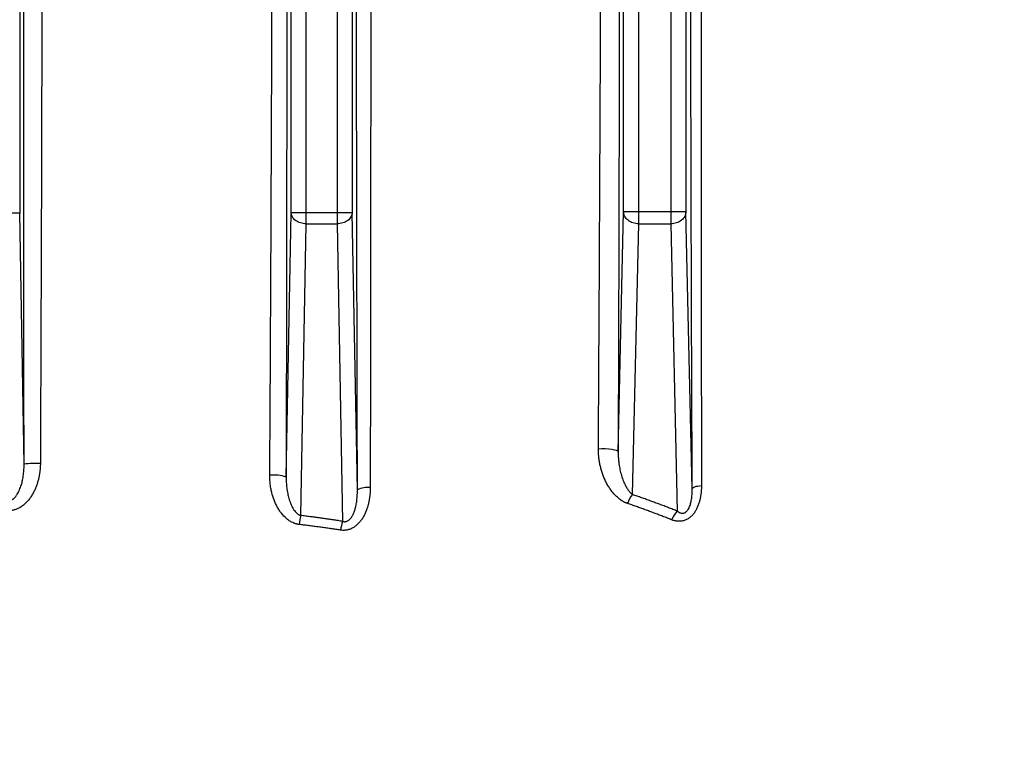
# Model space of a CAD drawing. Header units: inches. Extents: x -41.9 to 31, y -36.4 to 51.2.
# Tile 50 of 56: x -3.9 to 8.9, y 36.2 to 45.7. Entities that reach past the tile are written whole.
import ezdxf

# ---------------------------------------------------------------- set-up
doc = ezdxf.new("R2010")
doc.units = ezdxf.units.IN
doc.header["$MEASUREMENT"] = 0

msp = doc.modelspace()

# ---------------------------------------------------------------- linework, layer by layer
at = {"color": 7, "linetype": 'Continuous', "lineweight": 25}
for p, q in [((-3.926, 48.799), (-3.926, 43.191)), ((-0.397, 43.196), (-0.397, 48.801)), ((-0.2, 43.052), (-0.2, 48.807)), ((0.2, 48.807), (0.2, 43.052)), ((0.397, 48.801), (0.397, 43.196)), ((3.926, 43.207), (3.926, 48.799)), ((4.123, 43.051), (4.123, 48.807)), ((4.539, 48.808), (4.539, 43.051)), ((4.736, 48.803), (4.736, 43.207)), ((-3.926, 43.191), (-4.736, 43.191)), ((-3.869, 39.925), (-3.926, 43.191)), ((-0.462, 39.757), (-0.397, 43.196)), ((0.397, 43.196), (-0.397, 43.196)), ((0.465, 39.592), (0.397, 43.196)), ((3.855, 40.084), (3.926, 43.207)), ((4.736, 43.207), (3.926, 43.207)), ((4.818, 39.606), (4.736, 43.207)), ((-0.272, 39.258), (-0.2, 43.052)), ((-0.2, 43.052), (0.2, 43.052)), ((0.2, 43.052), (0.273, 39.181)), ((4.042, 39.529), (4.123, 43.051)), ((4.123, 43.051), (4.539, 43.051)), ((4.539, 43.051), (4.624, 39.314))]:
    msp.add_line(p, q, dxfattribs=at)
at = {"color": 7, "linetype": 'Continuous', "lineweight": 25, "flags": 128}
for points in [[(3.855, 40.084), (3.849, 40.093), (3.832, 40.102), (3.806, 40.109), (3.772, 40.115), (3.732, 40.12), (3.688, 40.123), (3.642, 40.123), (3.598, 40.121)], [(4.818, 39.606), (4.82, 39.613), (4.827, 39.619), (4.837, 39.625), (4.851, 39.631), (4.869, 39.637), (4.889, 39.641), (4.912, 39.645), (4.938, 39.649)]]:
    msp.add_lwpolyline(points, dxfattribs=at)
at = {"color": 7, "linetype": 'Continuous', "lineweight": 25}
for centre, radius, start, end in [((-3.711, 38.794), 1.141, 87.3104, 97.9769), ((-0.621, 39.294), 0.49, 71.0501, 96.2441), ((0.598, 39.325), 0.298, 83.4483, 116.4314), ((4.32, 39.291), 0.366, 139.3662, 160.3278), ((4.868, 39.074), 0.343, 135.4042, 158.0153), ((0.732, 39.006), 1.035, 165.9171, 172.5108), ((1.05, 38.93), 0.817, 162.0498, 170.3273)]:
    msp.add_arc(centre, radius, start, end, dxfattribs=at)
for points, knots in [([(-3.869, 39.925), (-3.869, 39.983), (-3.869, 40.1), (-3.869, 40.278), (-3.87, 40.459), (-3.87, 40.644), (-3.87, 40.914), (-3.87, 41.279), (-3.87, 41.722), (-3.871, 42.181), (-3.871, 42.635), (-3.871, 43.099), (-3.871, 43.704), (-3.872, 44.313), (-3.872, 44.918), (-3.872, 45.377), (-3.873, 45.834), (-3.873, 46.294), (-3.873, 46.741), (-3.874, 47.036), (-3.874, 47.181)], [0, 0, 0, 0, 0.024013, 0.04852, 0.073521, 0.099015, 0.125003, 0.185306, 0.250001, 0.307938, 0.375, 0.437501, 0.500001, 0.625001, 0.689228, 0.749999, 0.814884, 0.878178, 0.939883, 1, 1, 1, 1]), ([(-3.636, 47.19), (-3.636, 47.114), (-3.636, 46.962), (-3.636, 46.735), (-3.637, 46.509), (-3.637, 46.283), (-3.637, 46.057), (-3.638, 45.754), (-3.639, 45.225), (-3.641, 44.47), (-3.643, 43.562), (-3.646, 42.812), (-3.648, 42.208), (-3.65, 41.764), (-3.652, 41.304), (-3.653, 40.916), (-3.655, 40.569), (-3.656, 40.267), (-3.657, 40.05), (-3.657, 39.934)], [0, 0, 0, 0, 0.031518, 0.062853, 0.094011, 0.124998, 0.156327, 0.187497, 0.249996, 0.374995, 0.499994, 0.624995, 0.684968, 0.749994, 0.808462, 0.874993, 0.910502, 0.952083, 1, 1, 1, 1]), ([(-0.674, 39.781), (-0.674, 39.828), (-0.673, 39.92), (-0.673, 40.057), (-0.672, 40.192), (-0.671, 40.324), (-0.67, 40.453), (-0.67, 40.58), (-0.668, 40.822), (-0.666, 41.172), (-0.663, 41.801), (-0.659, 42.568), (-0.655, 43.495), (-0.652, 44.256), (-0.649, 44.874), (-0.647, 45.489), (-0.644, 46.261), (-0.643, 46.88), (-0.642, 47.192)], [0, 0, 0, 0, 0.01895, 0.037526, 0.055734, 0.07358, 0.09107, 0.108211, 0.125008, 0.189224, 0.250015, 0.380008, 0.500015, 0.62501, 0.687895, 0.750006, 0.873729, 1, 1, 1, 1]), ([(-0.451, 47.178), (-0.451, 46.868), (-0.452, 46.249), (-0.453, 45.321), (-0.454, 44.392), (-0.456, 43.464), (-0.457, 42.687), (-0.458, 42.069), (-0.458, 41.602), (-0.459, 41.143), (-0.46, 40.755), (-0.46, 40.447), (-0.461, 40.213), (-0.461, 39.984), (-0.462, 39.833), (-0.462, 39.757)], [0, 0, 0, 0, 0.125, 0.249998, 0.374992, 0.499983, 0.624971, 0.689, 0.749961, 0.813757, 0.874963, 0.906997, 0.938515, 0.969516, 1, 1, 1, 1]), ([(0.465, 39.592), (0.465, 39.636), (0.465, 39.724), (0.464, 39.856), (0.464, 39.99), (0.464, 40.125), (0.463, 40.261), (0.463, 40.398), (0.462, 40.645), (0.462, 41.006), (0.46, 41.476), (0.46, 41.953), (0.458, 42.584), (0.457, 43.365), (0.455, 44.314), (0.454, 45.148), (0.453, 45.89), (0.452, 46.523), (0.451, 46.956), (0.451, 47.177)], [0, 0, 0, 0, 0.017433, 0.03501, 0.052732, 0.070598, 0.088608, 0.106763, 0.125063, 0.18649, 0.250068, 0.311386, 0.375049, 0.500023, 0.620049, 0.749991, 0.829412, 0.912748, 1, 1, 1, 1]), ([(0.638, 47.192), (0.638, 47.085), (0.638, 46.872), (0.638, 46.552), (0.638, 46.235), (0.638, 45.92), (0.638, 45.607), (0.638, 45.241), (0.638, 44.821), (0.637, 44.189), (0.636, 43.41), (0.635, 42.463), (0.634, 41.685), (0.634, 41.059), (0.633, 40.679), (0.633, 40.366), (0.632, 40.123), (0.632, 39.874), (0.632, 39.706), (0.632, 39.621)], [0, 0, 0, 0, 0.042346, 0.08442, 0.126221, 0.167751, 0.209015, 0.250024, 0.312562, 0.37503, 0.500023, 0.620922, 0.749979, 0.808592, 0.869462, 0.900852, 0.933054, 0.966094, 1, 1, 1, 1]), ([(3.598, 40.121), (3.598, 40.165), (3.598, 40.252), (3.599, 40.382), (3.6, 40.511), (3.601, 40.639), (3.602, 40.767), (3.602, 40.893), (3.603, 41.019), (3.604, 41.144), (3.605, 41.268), (3.605, 41.392), (3.606, 41.515), (3.607, 41.637), (3.608, 41.758), (3.609, 41.99), (3.611, 42.329), (3.613, 42.774), (3.615, 43.212), (3.617, 43.629), (3.619, 44.03), (3.621, 44.415), (3.623, 44.803), (3.624, 45.194), (3.626, 45.588), (3.627, 45.985), (3.628, 46.385), (3.63, 46.788), (3.631, 47.058), (3.631, 47.193)], [0, 0, 0, 0, 0.018666, 0.037196, 0.055594, 0.073862, 0.092004, 0.110023, 0.127922, 0.145703, 0.16337, 0.180924, 0.198368, 0.215705, 0.232936, 0.250064, 0.314143, 0.377082, 0.439012, 0.500071, 0.554157, 0.608565, 0.663321, 0.718444, 0.773955, 0.829863, 0.886172, 0.942883, 1, 1, 1, 1]), ([(3.872, 47.174), (3.872, 47.107), (3.872, 46.972), (3.872, 46.77), (3.871, 46.57), (3.871, 46.371), (3.871, 46.173), (3.87, 45.977), (3.87, 45.781), (3.869, 45.587), (3.869, 45.158), (3.867, 44.501), (3.865, 43.607), (3.863, 42.724), (3.861, 42.047), (3.86, 41.586), (3.859, 41.328), (3.858, 41.073), (3.857, 40.821), (3.856, 40.572), (3.856, 40.327), (3.855, 40.165), (3.855, 40.084)], [0, 0, 0, 0, 0.0284279, 0.0566943, 0.0847994, 0.1127431, 0.1405256, 0.1681471, 0.1956076, 0.2229072, 0.2500461, 0.3764156, 0.4999783, 0.6278096, 0.7498972, 0.7869454, 0.8235524, 0.8597192, 0.8954465, 0.9307351, 0.965586, 1, 1, 1, 1]), ([(4.188, 23.573), (4.219, 23.603), (4.28, 23.664), (4.373, 23.755), (4.464, 23.846), (4.556, 23.938), (4.647, 24.03), (4.738, 24.122), (4.828, 24.214), (4.918, 24.306), (5.008, 24.399), (5.098, 24.491), (5.187, 24.584), (5.276, 24.677), (5.365, 24.771), (5.453, 24.864), (5.541, 24.958), (5.629, 25.052), (5.716, 25.146), (5.803, 25.24), (5.89, 25.335), (5.976, 25.43), (6.063, 25.525), (6.148, 25.62), (6.234, 25.715), (6.319, 25.811), (6.404, 25.907), (6.489, 26.003), (6.573, 26.099), (6.657, 26.195), (6.741, 26.292), (6.825, 26.389), (6.908, 26.486), (6.991, 26.583), (7.073, 26.681), (7.155, 26.778), (7.237, 26.876), (7.319, 26.974), (7.401, 27.073), (7.482, 27.171), (7.563, 27.27), (7.643, 27.369), (7.723, 27.468), (7.804, 27.568), (7.883, 27.667), (7.963, 27.767), (8.042, 27.867), (8.121, 27.967), (8.199, 28.068), (8.278, 28.169), (8.356, 28.269), (8.433, 28.371), (8.511, 28.472), (8.588, 28.574), (8.809, 28.866), (9.169, 29.354), (9.66, 30.044), (10.139, 30.746), (10.562, 31.392), (10.937, 31.987), (11.27, 32.537), (11.609, 33.118), (11.953, 33.731), (12.419, 34.598), (13.03, 35.819), (13.579, 37.038), (14.027, 38.125), (14.291, 38.805), (14.518, 39.428), (14.668, 39.852), (14.796, 40.227), (14.889, 40.51), (14.956, 40.719), (15.005, 40.871), (15.053, 41.025), (15.101, 41.181), (15.15, 41.339), (15.198, 41.5), (15.246, 41.663), (15.294, 41.828), (15.342, 41.995), (15.39, 42.165), (15.438, 42.337), (15.485, 42.512), (15.533, 42.689), (15.58, 42.868), (15.626, 43.05), (15.673, 43.234), (15.719, 43.421), (15.765, 43.61), (15.81, 43.801), (15.855, 43.995), (15.899, 44.191), (15.943, 44.39), (15.986, 44.591), (16.029, 44.795), (16.071, 45.001), (16.113, 45.209), (16.153, 45.42), (16.194, 45.634), (16.233, 45.85), (16.271, 46.068), (16.309, 46.289), (16.346, 46.512), (16.382, 46.738), (16.417, 46.966), (16.439, 47.119), (16.45, 47.196)], [0, 0, 0, 0, 0.004785, 0.009567, 0.014346, 0.019121, 0.023893, 0.028662, 0.033428, 0.03819, 0.04295, 0.047707, 0.052462, 0.057213, 0.061963, 0.066709, 0.071453, 0.076195, 0.080935, 0.085672, 0.090408, 0.095141, 0.099873, 0.104602, 0.10933, 0.114056, 0.11878, 0.123503, 0.128224, 0.132944, 0.137663, 0.14238, 0.147096, 0.151811, 0.156525, 0.161238, 0.16595, 0.170662, 0.175372, 0.180082, 0.184791, 0.1895, 0.194209, 0.198917, 0.203624, 0.208332, 0.213039, 0.217746, 0.222454, 0.227161, 0.231869, 0.236577, 0.241285, 0.245994, 0.250703, 0.281863, 0.313105, 0.344451, 0.375927, 0.398546, 0.42226, 0.447083, 0.473031, 0.500121, 0.556038, 0.624055, 0.648035, 0.686208, 0.7048, 0.721415, 0.736034, 0.748636, 0.754431, 0.760303, 0.766254, 0.772284, 0.778393, 0.784582, 0.79085, 0.797199, 0.803629, 0.81014, 0.816732, 0.823407, 0.830164, 0.837003, 0.843926, 0.850933, 0.858023, 0.865196, 0.872454, 0.879795, 0.88722, 0.894729, 0.902322, 0.91, 0.917761, 0.925607, 0.933536, 0.94155, 0.949648, 0.95783, 0.966097, 0.974447, 0.982881, 0.991399, 1, 1, 1, 1]), ([(16.555, 47.181), (16.55, 47.141), (16.538, 47.06), (16.52, 46.94), (16.502, 46.82), (16.483, 46.699), (16.464, 46.579), (16.445, 46.458), (16.425, 46.338), (16.405, 46.218), (16.384, 46.098), (16.363, 45.977), (16.342, 45.857), (16.32, 45.737), (16.298, 45.617), (16.257, 45.397), (16.196, 45.078), (16.11, 44.661), (16.02, 44.244), (15.832, 43.412), (15.515, 42.172), (15.024, 40.543), (14.465, 38.939), (13.841, 37.368), (13.152, 35.827), (12.526, 34.571), (11.993, 33.582), (11.439, 32.603), (10.927, 31.763), (10.467, 31.053), (10.233, 30.699), (9.994, 30.345), (9.672, 29.878), (9.261, 29.299), (8.754, 28.613), (8.235, 27.937), (7.793, 27.382), (7.432, 26.943), (7.159, 26.617), (6.883, 26.293), (6.64, 26.013), (6.431, 25.776), (6.257, 25.581), (6.081, 25.387), (5.905, 25.194), (5.727, 25.001), (5.548, 24.81), (5.368, 24.62), (5.187, 24.43), (5.004, 24.242), (4.821, 24.054), (4.636, 23.867), (4.45, 23.682), (4.325, 23.559), (4.263, 23.497)], [0, 0, 0, 0, 0.004482, 0.008965, 0.013448, 0.017932, 0.022417, 0.026903, 0.03139, 0.035879, 0.040368, 0.044858, 0.049349, 0.053842, 0.058335, 0.06283, 0.07852, 0.094207, 0.109894, 0.125583, 0.18837, 0.251165, 0.31346, 0.375776, 0.437784, 0.499744, 0.53075, 0.56177, 0.623968, 0.639277, 0.655173, 0.670822, 0.686454, 0.717855, 0.749227, 0.780566, 0.811934, 0.827606, 0.843269, 0.858924, 0.874574, 0.884197, 0.893823, 0.903452, 0.913085, 0.922722, 0.932363, 0.942009, 0.95166, 0.961316, 0.970978, 0.980646, 0.99032, 1, 1, 1, 1]), ([(4.818, 39.606), (4.817, 39.646), (4.817, 39.726), (4.817, 39.846), (4.816, 39.968), (4.816, 40.09), (4.815, 40.212), (4.815, 40.336), (4.814, 40.46), (4.814, 40.585), (4.813, 40.711), (4.813, 40.838), (4.812, 40.965), (4.812, 41.093), (4.811, 41.222), (4.811, 41.351), (4.81, 41.59), (4.809, 41.94), (4.807, 42.407), (4.806, 42.884), (4.805, 43.317), (4.803, 43.701), (4.803, 44.035), (4.802, 44.372), (4.801, 44.712), (4.8, 45.055), (4.799, 45.401), (4.798, 45.75), (4.798, 46.101), (4.797, 46.456), (4.796, 46.814), (4.796, 47.053), (4.795, 47.173)], [0, 0, 0, 0, 0.0160541, 0.0321968, 0.0484281, 0.0647483, 0.0811574, 0.0976557, 0.1142433, 0.1309204, 0.1476871, 0.1645434, 0.1814897, 0.198526, 0.2156524, 0.2328691, 0.2501762, 0.310614, 0.3724001, 0.4355392, 0.5000356, 0.5437037, 0.5877253, 0.6321014, 0.6768332, 0.7219217, 0.7673679, 0.8131729, 0.8593377, 0.9058632, 0.9527503, 1, 1, 1, 1]), ([(4.932, 47.194), (4.932, 47.135), (4.933, 47.019), (4.933, 46.844), (4.933, 46.669), (4.933, 46.496), (4.933, 46.322), (4.933, 46.15), (4.933, 45.977), (4.933, 45.806), (4.933, 45.634), (4.934, 45.464), (4.934, 45.19), (4.934, 44.815), (4.934, 44.339), (4.935, 43.868), (4.935, 43.486), (4.935, 43.19), (4.935, 42.978), (4.935, 42.766), (4.935, 42.553), (4.935, 42.338), (4.935, 42.122), (4.936, 41.906), (4.936, 41.687), (4.936, 41.467), (4.936, 41.246), (4.936, 41.023), (4.936, 40.798), (4.937, 40.572), (4.937, 40.344), (4.937, 40.114), (4.937, 39.882), (4.938, 39.727), (4.938, 39.649)], [0, 0, 0, 0, 0.023041, 0.04602, 0.068939, 0.091796, 0.114592, 0.137329, 0.160005, 0.18262, 0.205177, 0.227673, 0.25011, 0.313402, 0.376143, 0.438367, 0.500109, 0.527973, 0.555965, 0.584098, 0.612385, 0.640839, 0.669476, 0.698308, 0.727348, 0.756608, 0.786098, 0.815831, 0.845818, 0.87607, 0.9066, 0.937422, 0.96855, 1, 1, 1, 1]), ([(1.726, 26.034), (1.384, 26.376), (1.009, 26.751), (0.203, 27.557), (-0.228, 27.988), (-1.137, 28.897), (-1.615, 29.375), (-2.607, 30.366), (-3.121, 30.88), (-4.172, 31.932), (-4.71, 32.47), (-5.799, 33.558), (-6.349, 34.108), (-7.449, 35.208), (-7.999, 35.758), (-9.087, 36.845), (-9.624, 37.382), (-10.674, 38.432), (-11.187, 38.945), (-12.176, 39.934), (-12.652, 40.41), (-13.558, 41.316), (-13.987, 41.745), (-14.788, 42.546), (-15.161, 42.918), (-15.839, 43.597), (-16.146, 43.903), (-16.686, 44.443), (-16.919, 44.677), (-17.211, 44.968), (-17.342, 45.099), (-17.468, 45.225), (-17.517, 45.274), (-17.54, 45.297), (-17.548, 45.304), (-17.562, 45.319), (-17.599, 45.356), (-17.633, 45.389), (-17.681, 45.438), (-17.703, 45.46), (-17.741, 45.498), (-17.757, 45.514), (-17.783, 45.54), (-17.793, 45.549), (-17.799, 45.556)], [0, 0, 0, 0, 0.0625, 0.0625, 0.125, 0.125, 0.1875, 0.1875, 0.25, 0.25, 0.3125, 0.3125, 0.375, 0.375, 0.4375, 0.4375, 0.5, 0.5, 0.5625, 0.5625, 0.625, 0.625, 0.6875, 0.6875, 0.75, 0.75, 0.8125, 0.8125, 0.875, 0.875, 0.90625, 0.921875, 0.929688, 0.929688, 0.933594, 0.933594, 0.9375, 0.953125, 0.953125, 0.96875, 0.96875, 0.984375, 0.984375, 1, 1, 1, 1]), ([(-0.2, 43.052), (-0.226, 43.052), (-0.251, 43.056), (-0.299, 43.071), (-0.32, 43.081), (-0.357, 43.108), (-0.371, 43.124), (-0.391, 43.159), (-0.397, 43.177), (-0.397, 43.196)], [0, 0, 0, 0, 0.25, 0.25, 0.5, 0.5, 0.75, 0.75, 1, 1, 1, 1]), ([(0.397, 43.196), (0.397, 43.177), (0.391, 43.159), (0.371, 43.124), (0.357, 43.108), (0.32, 43.081), (0.299, 43.071), (0.251, 43.056), (0.226, 43.052), (0.2, 43.052)], [0, 0, 0, 0, 0.25, 0.25, 0.5, 0.5, 0.75, 0.75, 1, 1, 1, 1]), ([(4.123, 43.051), (4.097, 43.051), (4.071, 43.056), (4.024, 43.071), (4.002, 43.083), (3.966, 43.112), (3.951, 43.129), (3.931, 43.167), (3.926, 43.187), (3.926, 43.207)], [0, 0, 0, 0, 0.25, 0.25, 0.5, 0.5, 0.75, 0.75, 1, 1, 1, 1]), ([(4.736, 43.207), (4.735, 43.187), (4.73, 43.167), (4.71, 43.129), (4.696, 43.112), (4.659, 43.083), (4.637, 43.071), (4.59, 43.056), (4.564, 43.051), (4.539, 43.051)], [0, 0, 0, 0, 0.25, 0.25, 0.5, 0.5, 0.75, 0.75, 1, 1, 1, 1]), ([(3.976, 39.414), (3.972, 39.415), (3.965, 39.418), (3.955, 39.422), (3.945, 39.426), (3.934, 39.431), (3.924, 39.437), (3.914, 39.443), (3.904, 39.449), (3.894, 39.455), (3.874, 39.47), (3.844, 39.494), (3.807, 39.53), (3.773, 39.571), (3.743, 39.613), (3.715, 39.658), (3.683, 39.72), (3.656, 39.786), (3.634, 39.854), (3.621, 39.906), (3.61, 39.959), (3.604, 40.007), (3.6, 40.049), (3.598, 40.085), (3.598, 40.109), (3.598, 40.121)], [0, 0, 0, 0, 0.013352, 0.026844, 0.040489, 0.054301, 0.068294, 0.08248, 0.096869, 0.111475, 0.126307, 0.18747, 0.251572, 0.313246, 0.376967, 0.438347, 0.501007, 0.62555, 0.688066, 0.75071, 0.81306, 0.875, 0.917126, 0.958768, 1, 1, 1, 1]), ([(3.855, 40.084), (3.855, 40.078), (3.855, 40.066), (3.855, 40.047), (3.856, 40.026), (3.857, 40.004), (3.859, 39.98), (3.862, 39.955), (3.866, 39.925), (3.871, 39.89), (3.878, 39.853), (3.887, 39.816), (3.901, 39.765), (3.921, 39.706), (3.948, 39.648), (3.973, 39.605), (3.993, 39.577), (4.008, 39.559), (4.02, 39.547), (4.031, 39.537), (4.039, 39.532), (4.042, 39.529)], [0, 0, 0, 0, 0.027724, 0.058099, 0.091125, 0.126803, 0.165135, 0.206119, 0.249757, 0.3122, 0.374759, 0.437632, 0.499694, 0.637229, 0.749345, 0.825597, 0.89217, 0.922213, 0.950165, 0.976075, 1, 1, 1, 1]), ([(-4.06, 39.45), (-4.058, 39.45), (-4.054, 39.451), (-4.049, 39.452), (-4.043, 39.454), (-4.038, 39.456), (-4.032, 39.459), (-4.026, 39.462), (-4.021, 39.465), (-4.015, 39.469), (-4.01, 39.473), (-4.004, 39.477), (-3.993, 39.488), (-3.976, 39.506), (-3.951, 39.542), (-3.926, 39.593), (-3.904, 39.654), (-3.887, 39.722), (-3.879, 39.772), (-3.874, 39.813), (-3.872, 39.842), (-3.869, 39.88), (-3.869, 39.909), (-3.869, 39.925)], [0, 0, 0, 0, 0.0100803, 0.0203438, 0.0308237, 0.0415513, 0.052556, 0.0638646, 0.0755022, 0.0874916, 0.0998538, 0.1126079, 0.1257712, 0.1840345, 0.2508931, 0.363678, 0.500583, 0.613648, 0.7499132, 0.7878384, 0.8421617, 0.9128826, 1, 1, 1, 1]), ([(-3.657, 39.934), (-3.657, 39.928), (-3.657, 39.916), (-3.658, 39.898), (-3.659, 39.88), (-3.66, 39.862), (-3.662, 39.844), (-3.664, 39.826), (-3.667, 39.809), (-3.669, 39.791), (-3.673, 39.773), (-3.676, 39.756), (-3.68, 39.736), (-3.686, 39.715), (-3.694, 39.683), (-3.707, 39.645), (-3.725, 39.599), (-3.747, 39.555), (-3.772, 39.512), (-3.8, 39.471), (-3.832, 39.434), (-3.867, 39.399), (-3.907, 39.369), (-3.941, 39.35), (-3.968, 39.338), (-3.987, 39.332), (-4.006, 39.327), (-4.025, 39.323), (-4.038, 39.321), (-4.045, 39.321)], [0, 0, 0, 0, 0.023031, 0.045983, 0.068864, 0.091684, 0.11445, 0.137171, 0.159857, 0.182515, 0.205155, 0.227785, 0.250413, 0.281867, 0.312354, 0.37466, 0.436803, 0.499312, 0.562833, 0.62427, 0.688156, 0.749467, 0.813543, 0.874908, 0.900641, 0.925898, 0.950795, 0.975454, 1, 1, 1, 1]), ([(-0.294, 39.141), (-0.297, 39.141), (-0.304, 39.142), (-0.314, 39.144), (-0.323, 39.146), (-0.335, 39.149), (-0.348, 39.153), (-0.367, 39.16), (-0.396, 39.173), (-0.433, 39.197), (-0.485, 39.24), (-0.529, 39.291), (-0.566, 39.347), (-0.597, 39.406), (-0.629, 39.483), (-0.65, 39.559), (-0.661, 39.614), (-0.666, 39.647), (-0.67, 39.68), (-0.673, 39.714), (-0.674, 39.747), (-0.674, 39.77), (-0.674, 39.781)], [0, 0, 0, 0, 0.012258, 0.02454, 0.036865, 0.04925, 0.068127, 0.087651, 0.126061, 0.187174, 0.251601, 0.376786, 0.438158, 0.501661, 0.624038, 0.751303, 0.792583, 0.833857, 0.875182, 0.916611, 0.958198, 1, 1, 1, 1]), ([(-0.462, 39.757), (-0.462, 39.754), (-0.462, 39.742), (-0.462, 39.718), (-0.46, 39.686), (-0.458, 39.651), (-0.452, 39.603), (-0.443, 39.546), (-0.427, 39.476), (-0.405, 39.412), (-0.38, 39.359), (-0.356, 39.322), (-0.338, 39.3), (-0.323, 39.286), (-0.313, 39.278), (-0.303, 39.271), (-0.292, 39.265), (-0.282, 39.261), (-0.275, 39.259), (-0.272, 39.258)], [0, 0, 0, 0, 0.020504, 0.062146, 0.124926, 0.19384, 0.249529, 0.386378, 0.499352, 0.636361, 0.74929, 0.816259, 0.874422, 0.898786, 0.921618, 0.94302, 0.963114, 0.982048, 1, 1, 1, 1]), ([(0.632, 39.621), (0.632, 39.615), (0.632, 39.602), (0.631, 39.582), (0.63, 39.563), (0.629, 39.544), (0.627, 39.525), (0.625, 39.506), (0.622, 39.488), (0.62, 39.469), (0.616, 39.451), (0.611, 39.423), (0.602, 39.387), (0.588, 39.341), (0.571, 39.297), (0.55, 39.253), (0.526, 39.212), (0.497, 39.173), (0.464, 39.139), (0.427, 39.108), (0.385, 39.085), (0.349, 39.072), (0.321, 39.067), (0.302, 39.064), (0.283, 39.064), (0.264, 39.064), (0.251, 39.066), (0.245, 39.067)], [0, 0, 0, 0, 0.025861, 0.051504, 0.076936, 0.102168, 0.127209, 0.152069, 0.176757, 0.201284, 0.225661, 0.249897, 0.312927, 0.374049, 0.43789, 0.49918, 0.563095, 0.623921, 0.688118, 0.74911, 0.812735, 0.874454, 0.899442, 0.924333, 0.949286, 0.974457, 1, 1, 1, 1]), ([(0.273, 39.181), (0.275, 39.181), (0.278, 39.18), (0.284, 39.178), (0.289, 39.178), (0.294, 39.177), (0.301, 39.177), (0.31, 39.177), (0.32, 39.179), (0.329, 39.183), (0.341, 39.188), (0.356, 39.198), (0.372, 39.213), (0.389, 39.235), (0.407, 39.265), (0.424, 39.304), (0.439, 39.351), (0.451, 39.407), (0.459, 39.46), (0.463, 39.507), (0.465, 39.548), (0.465, 39.577), (0.465, 39.592)], [0, 0, 0, 0, 0.010836, 0.021402, 0.031737, 0.041877, 0.051864, 0.070456, 0.089591, 0.108419, 0.126179, 0.163387, 0.204846, 0.251541, 0.321992, 0.405003, 0.501196, 0.615972, 0.750313, 0.823993, 0.907219, 1, 1, 1, 1]), ([(4.938, 39.649), (4.938, 39.642), (4.938, 39.63), (4.937, 39.611), (4.936, 39.593), (4.935, 39.575), (4.933, 39.557), (4.931, 39.539), (4.929, 39.522), (4.926, 39.505), (4.923, 39.488), (4.917, 39.462), (4.908, 39.427), (4.893, 39.383), (4.875, 39.342), (4.852, 39.302), (4.825, 39.266), (4.792, 39.234), (4.755, 39.208), (4.715, 39.191), (4.673, 39.182), (4.638, 39.182), (4.61, 39.185), (4.59, 39.189), (4.57, 39.194), (4.557, 39.199), (4.55, 39.202)], [0, 0, 0, 0, 0.026578, 0.052763, 0.078567, 0.104002, 0.12908, 0.153813, 0.178215, 0.202299, 0.22608, 0.249572, 0.313568, 0.374487, 0.43866, 0.499269, 0.563635, 0.624803, 0.68774, 0.749931, 0.811123, 0.874674, 0.904768, 0.935584, 0.96728, 1, 1, 1, 1]), ([(4.624, 39.314), (4.626, 39.313), (4.63, 39.31), (4.636, 39.305), (4.642, 39.302), (4.648, 39.298), (4.654, 39.295), (4.66, 39.293), (4.67, 39.289), (4.684, 39.287), (4.702, 39.287), (4.72, 39.293), (4.737, 39.303), (4.752, 39.317), (4.766, 39.337), (4.779, 39.361), (4.792, 39.395), (4.805, 39.442), (4.812, 39.49), (4.816, 39.532), (4.818, 39.568), (4.818, 39.593), (4.818, 39.606)], [0, 0, 0, 0, 0.0203426, 0.039844, 0.0585228, 0.0764001, 0.0934999, 0.1098498, 0.1254812, 0.1717265, 0.2129474, 0.2513831, 0.2895374, 0.3306437, 0.3768248, 0.4344642, 0.5016208, 0.6141281, 0.7506969, 0.8261887, 0.9092765, 1, 1, 1, 1]), ([(4.624, 39.314), (4.605, 39.322), (4.567, 39.337), (4.509, 39.359), (4.452, 39.381), (4.394, 39.403), (4.336, 39.424), (4.278, 39.446), (4.219, 39.467), (4.16, 39.488), (4.102, 39.509), (4.062, 39.522), (4.042, 39.529)], [0, 0, 0, 0, 0.1000201, 0.2000261, 0.3000215, 0.40001, 0.4999952, 0.5999809, 0.6999705, 0.7999678, 0.8999764, 1, 1, 1, 1]), ([(4.55, 39.202), (4.531, 39.209), (4.493, 39.224), (4.436, 39.246), (4.379, 39.268), (4.321, 39.29), (4.264, 39.311), (4.207, 39.332), (4.149, 39.353), (4.091, 39.374), (4.034, 39.394), (3.995, 39.407), (3.976, 39.414)], [0, 0, 0, 0, 0.100908, 0.20161, 0.302108, 0.402403, 0.502497, 0.602391, 0.702086, 0.801586, 0.90089, 1, 1, 1, 1]), ([(0.273, 39.181), (0.253, 39.184), (0.213, 39.191), (0.153, 39.2), (0.093, 39.209), (0.032, 39.218), (-0.028, 39.226), (-0.089, 39.234), (-0.15, 39.242), (-0.211, 39.25), (-0.251, 39.255), (-0.272, 39.258)], [0, 0, 0, 0, 0.110603, 0.221324, 0.332168, 0.443138, 0.554238, 0.665471, 0.77684, 0.888348, 1, 1, 1, 1]), ([(0.245, 39.067), (0.225, 39.07), (0.185, 39.076), (0.126, 39.085), (0.066, 39.094), (0.006, 39.102), (-0.054, 39.11), (-0.114, 39.118), (-0.174, 39.126), (-0.234, 39.134), (-0.274, 39.138), (-0.294, 39.141)], [0, 0, 0, 0, 0.111316, 0.222579, 0.333791, 0.444952, 0.556062, 0.667121, 0.77813, 0.88909, 1, 1, 1, 1])]:
    msp.add_open_spline(points, degree=3, knots=knots, dxfattribs=at)

doc.saveas('drawing.dxf')
